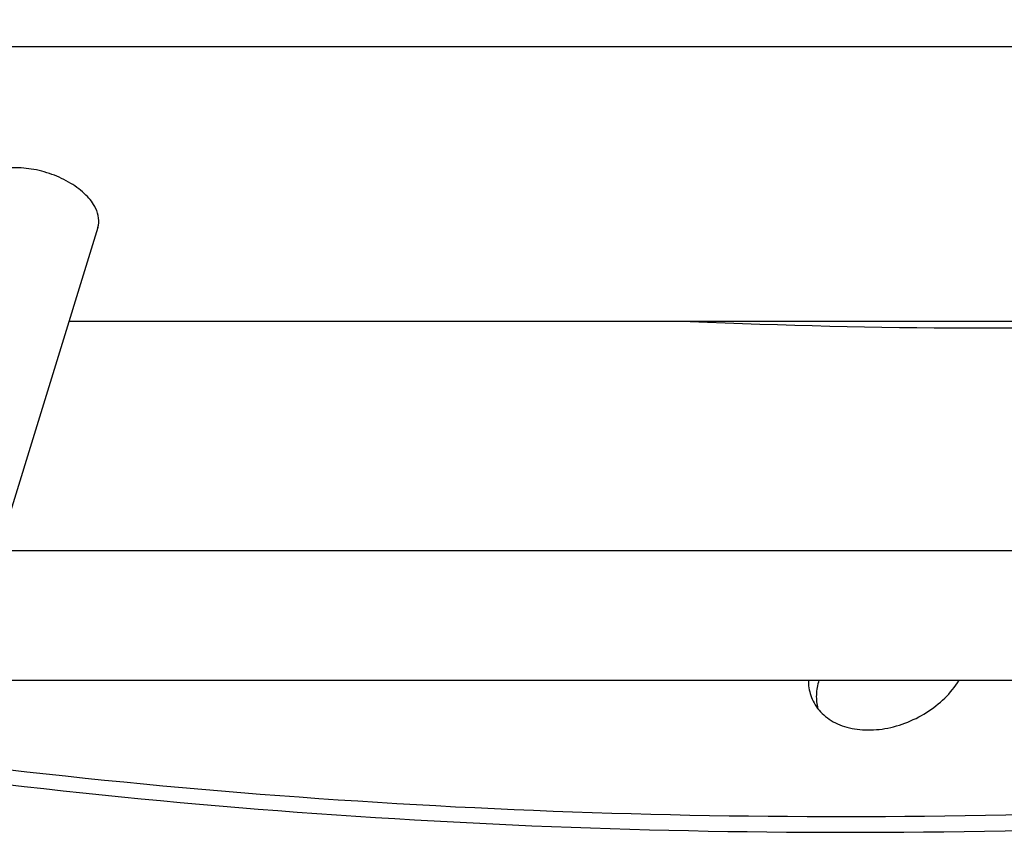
# Model space of a CAD drawing. Header units: millimetres. Extents: x 0 to 4200, y 0 to 2970.
# Tile 11 of 20: x 3101 to 3177, y 774 to 837. Entities that reach past the tile are written whole.
import ezdxf

# ---------------------------------------------------------------- set-up
doc = ezdxf.new("R2010")
doc.units = ezdxf.units.MM
doc.header["$LTSCALE"] = 231
doc.layers.get('0').update_dxf_attribs({"linetype": 'CONTINUOUS'})
doc.layers.add('005_AXIS', color=7, linetype='CONTINUOUS')

msp = doc.modelspace()

# ---------------------------------------------------------------- linework, layer by layer
at = {"color": 7, "linetype": 'Continuous'}
for p, q in [((2988.249, 834.992), (3304.877, 834.992)), ((3106.783, 821.083), (3099.101, 796.227)), ((3104.55, 813.857), (3195.4, 813.857)), ((3096.928, 796.227), (3189.034, 796.227)), ((3096.928, 786.227), (3189.034, 786.227))]:
    msp.add_line(p, q, dxfattribs=at)
msp.add_arc((3175.784, 1349.069), 535.728, 267.49709, 272.09321, dxfattribs=at)
for points, knots in [([(3106.611, 822.56), (3106.427, 822.935), (3105.854, 823.666), (3104.689, 824.539), (3103.253, 825.213), (3101.693, 825.619), (3100.162, 825.715), (3098.812, 825.494), (3097.893, 825.02), (3097.419, 824.486), (3097.275, 824.188), (3097.229, 824.036)], [0, 0, 0, 0, 0.113814, 0.247262, 0.39354, 0.542555, 0.683595, 0.807826, 0.911321, 0.956799, 1, 1, 1, 1]), ([(3106.783, 821.083), (3106.853, 821.312), (3106.892, 821.833), (3106.728, 822.321), (3106.611, 822.56)], [0, 0, 0, 0, 0.47401, 1, 1, 1, 1])]:
    msp.add_open_spline(points, degree=3, knots=knots, dxfattribs=at)
at = {"layer": '005_AXIS', "color": 7, "linetype": 'Continuous'}
for points, knots in [([(3788.697, 1444.57), (3794.388, 1432.973), (3804.242, 1408.867), (3814.075, 1370.808), (3818.905, 1331.151), (3818.729, 1297.329), (3816.133, 1269.928), (3811.823, 1241.907), (3803.257, 1206.581), (3788.203, 1164.525), (3761.481, 1108.17), (3725.909, 1054.328), (3683.132, 1004.18), (3634.463, 955.496), (3565.502, 900.748), (3473.398, 847.035), (3374.667, 806.725), (3289.196, 785.384), (3220.887, 776.43), (3154.986, 773.034), (3090.536, 777.593), (3029.471, 790.692), (2986.871, 804.341), (2953.567, 819.037), (2928.661, 832.663), (2905.292, 847.269), (2878.288, 867.697), (2849.688, 895.64), (2825.4, 926.575), (2812.218, 949.047), (2806.455, 960.611)], [0, 0, 0, 0, 0.026054, 0.052335, 0.079056, 0.106404, 0.120368, 0.134542, 0.163555, 0.193524, 0.224475, 0.289184, 0.32288, 0.357323, 0.427891, 0.499773, 0.57167, 0.642281, 0.676755, 0.710488, 0.775279, 0.806275, 0.836288, 0.865343, 0.879536, 0.893518, 0.920898, 0.947644, 0.973941, 1, 1, 1, 1]), ([(2806.474, 960.599), (2812.282, 949.087), (2825.545, 926.722), (2849.924, 895.951), (2878.586, 868.167), (2905.619, 847.866), (2928.999, 833.355), (2953.907, 819.821), (2987.198, 805.234), (3029.761, 791.7), (3090.747, 778.736), (3155.085, 774.273), (3220.857, 777.729), (3289.017, 786.72), (3374.29, 808.057), (3472.795, 848.294), (3564.702, 901.875), (3633.538, 956.472), (3682.142, 1005.017), (3724.886, 1055.028), (3760.464, 1108.723), (3787.241, 1164.933), (3802.361, 1206.89), (3811.004, 1242.14), (3815.387, 1270.107), (3818.064, 1297.458), (3818.356, 1331.226), (3813.688, 1370.834), (3804.038, 1408.864), (3794.317, 1432.969), (3788.694, 1444.569)], [0, 0, 0, 0, 0.026054, 0.052352, 0.079104, 0.106495, 0.120482, 0.134681, 0.163747, 0.19377, 0.224773, 0.28957, 0.3233, 0.357768, 0.428359, 0.50023, 0.572086, 0.642633, 0.67707, 0.710764, 0.775476, 0.806435, 0.836413, 0.865437, 0.879616, 0.893585, 0.920942, 0.94767, 0.973952, 1, 1, 1, 1]), ([(3161.489, 786.226), (3161.488, 786.085), (3161.513, 785.538), (3161.664, 784.996), (3161.844, 784.631)], [0, 0, 0, 0, 0.256448, 1, 1, 1, 1]), ([(3161.844, 784.631), (3162.042, 784.226), (3162.631, 783.468), (3163.912, 782.714), (3165.477, 782.36), (3167.2, 782.418), (3168.957, 782.876), (3171.113, 783.942), (3172.474, 785.226), (3173.085, 786.226)], [0, 0, 0, 0, 0.101697, 0.210211, 0.329306, 0.458911, 0.595956, 0.735604, 1, 1, 1, 1]), ([(3162.295, 786.227), (3162.185, 785.864), (3162.051, 785.132), (3162.124, 784.388), (3162.212, 784.042)], [0, 0, 0, 0, 0.515168, 1, 1, 1, 1])]:
    msp.add_open_spline(points, degree=3, knots=knots, dxfattribs=at)

doc.saveas('drawing.dxf')
